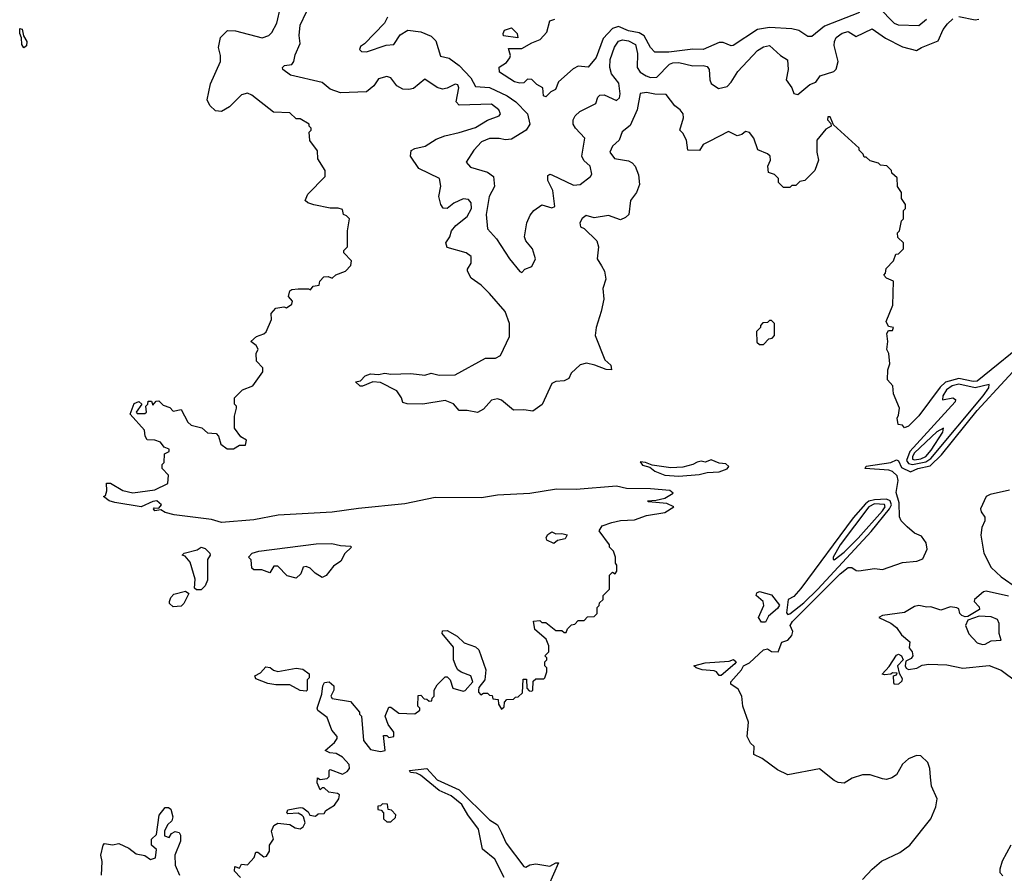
# Model space of a CAD drawing. Extents: x 2472589 to 2662339, y 701009 to 849030.
# Tile 152 of 256: x 2564844 to 2569730, y 756205 to 760443. Entities that reach past the tile are written whole.
import ezdxf

# ---------------------------------------------------------------- set-up
doc = ezdxf.new("R2010")
doc.units = 0

msp = doc.modelspace()

# ---------------------------------------------------------------- linework, layer by layer
at = {"layer": '0CON05XD'}
for points in [[(2565585, 758300), (2565585, 758310), (2565560, 758320), (2565542.5, 758345), (2565515, 758356), (2565477, 758357), (2565466.7, 758375), (2565463.3, 758405), (2565392.5, 758485), (2565412.6, 758537.4), (2565435, 758547.5), (2565450, 758535), (2565422.5, 758495), (2565427.5, 758487.5), (2565465, 758487.5), (2565472.5, 758495), (2565470, 758525), (2565480, 758535), (2565481.7, 758548.3), (2565498.3, 758548.3), (2565505, 758530), (2565521.7, 758548.3), (2565535, 758550), (2565555, 758530), (2565588.3, 758518.3), (2565605, 758500), (2565645, 758507.5), (2565677.5, 758445), (2565695, 758430), (2565747, 758417), (2565775, 758392.5), (2565818.3, 758388.3), (2565830, 758375), (2565842.5, 758335), (2565873, 758313), (2565905, 758312.5), (2565935, 758330), (2565965, 758330), (2565970, 758355), (2565941.7, 758371.7), (2565910, 758415), (2565910, 758475), (2565920, 758515), (2565920, 758525), (2565910, 758535), (2565910, 758565), (2565950, 758605), (2566000, 758625), (2566050, 758695), (2566050, 758715), (2566018.3, 758748.3), (2566017.5, 758785), (2566027, 758807), (2566017.5, 758825), (2565990, 758845), (2566019.5, 758870.5), (2566055, 758883.3), (2566066.4, 758893.6), (2566093.3, 758955), (2566092.5, 758985), (2566115, 759010), (2566155, 759017.5), (2566167, 759013), (2566195, 759030), (2566197.5, 759045), (2566178.3, 759068.3), (2566183.6, 759096.4), (2566195, 759103.3), (2566226.4, 759106.4), (2566277.5, 759107.5), (2566287.5, 759102.5), (2566300, 759120), (2566330, 759125), (2566332.5, 759145), (2566353.9, 759166.1), (2566375, 759167.5), (2566395, 759160), (2566413, 759177), (2566460, 759195), (2566487, 759223), (2566490, 759245), (2566452.5, 759285), (2566453, 759297), (2566470, 759315), (2566471.2, 759395), (2566480, 759455), (2566465, 759470), (2566450, 759475), (2566445, 759500), (2566425, 759507.5), (2566385, 759507.5), (2566303.6, 759523.6), (2566273, 759533), (2566260, 759545), (2566273.6, 759576.4), (2566360, 759665), (2566360, 759695), (2566323, 759753), (2566321.7, 759791.7), (2566283, 759843), (2566280, 759885), (2566290, 759895), (2566290, 759905), (2566280, 759915), (2566280, 759925), (2566235, 759950), (2566215, 759950), (2566185, 759980), (2566103.3, 759983.3), (2565995, 760068), (2565975, 760077.5), (2565945, 760070), (2565885, 760010), (2565845, 759987.5), (2565815, 759990), (2565787, 760017), (2565773.3, 760045), (2565791.2, 760125), (2565840, 760235), (2565840, 760265), (2565830, 760305), (2565840, 760355), (2565875, 760390), (2565915, 760387.5), (2566047, 760353), (2566080, 760365), (2566095, 760380), (2566119.2, 760425), (2566138.6, 760505)], [(2569343.3, 760443.3), (2569305, 760413.3), (2569205, 760415.7), (2569185, 760424.3), (2569105.4, 760505.4)], [(2569865, 758867.5), (2569595, 758648.9), (2569575, 758645.9), (2569505, 758662.3), (2569437.4, 758642.6), (2569412, 758618), (2569305, 758476.5), (2569255, 758424.3), (2569235, 758417.5), (2569225, 758430), (2569203.6, 758433.6), (2569197.5, 758465), (2569205, 758480), (2569210, 758515), (2569180, 758585), (2569177.5, 758625), (2569150, 758655), (2569152.5, 758705), (2569162.5, 758735), (2569157.5, 758785), (2569147.5, 758805), (2569152.5, 758845), (2569146.7, 758885), (2569155, 758900), (2569175, 758900), (2569180, 758915), (2569155, 758920), (2569143.3, 758945), (2569176.7, 759025), (2569180, 759145), (2569145, 759160), (2569132.5, 759175), (2569140, 759185), (2569143, 759207), (2569180, 759245), (2569191.7, 759278.3), (2569205, 759280), (2569230, 759305), (2569230, 759335), (2569201.7, 759361.7), (2569200, 759385), (2569210, 759395), (2569220, 759445), (2569230, 759455), (2569230, 759495), (2569240, 759505), (2569240, 759525), (2569220, 759555), (2569220, 759585), (2569200, 759615), (2569198.3, 759658.3), (2569171.7, 759681.7), (2569170, 759695), (2569147, 759717), (2569115, 759720), (2569105, 759730), (2569065, 759742.5), (2569045, 759760), (2569035, 759760), (2569030, 759775), (2569010, 759795), (2569010, 759805), (2568881.7, 759921.7), (2568865, 759960), (2568855, 759960), (2568852.5, 759945), (2568868.3, 759928.3), (2568870, 759915), (2568845, 759900), (2568800, 759845), (2568800, 759785), (2568807.5, 759745), (2568790, 759695), (2568740, 759645), (2568715, 759640), (2568695, 759620), (2568675, 759620), (2568665, 759610), (2568635, 759610), (2568610, 759635), (2568610, 759655), (2568590, 759675), (2568560, 759685), (2568556.7, 759715), (2568570, 759745), (2568568.8, 759765), (2568555, 759777.5), (2568507, 759797), (2568486.7, 759855), (2568465, 759882.5), (2568445, 759887.5), (2568426.7, 759873.3), (2568405, 759866.7), (2568361.7, 759888.3), (2568265, 759838.8), (2568235, 759823.3), (2568217, 759793), (2568160, 759795), (2568153.3, 759845), (2568135, 759880), (2568120, 759895), (2568138, 759955), (2568136.2, 759975), (2568122, 759995), (2568094.6, 760014.6), (2568052.1, 760072.1), (2567995, 760073.8), (2567955, 760081.9), (2567923.7, 760076.3), (2567907.8, 759995), (2567872.7, 759917.3), (2567834, 759886), (2567818.8, 759845), (2567786.2, 759815), (2567772.9, 759785), (2567795, 759754.2), (2567865, 759742.5), (2567882.4, 759732.4), (2567897.5, 759715), (2567915, 759672.5), (2567920, 759625), (2567904.3, 759585), (2567874.5, 759545.5), (2567866.2, 759475), (2567849.7, 759460.3), (2567825, 759450), (2567765, 759470.8), (2567695, 759458.8), (2567655, 759471.2), (2567635, 759456.7), (2567623.3, 759435), (2567627.5, 759415), (2567645, 759406.7), (2567708, 759345), (2567715.8, 759315), (2567708.8, 759255), (2567730.7, 759220.7), (2567746, 759195), (2567752, 759155), (2567737.7, 759107.7), (2567742, 759055), (2567730, 758995), (2567704, 758915), (2567698.8, 758875), (2567747.5, 758755), (2567777.2, 758727.2), (2567780, 758705), (2567755, 758705.8), (2567698.3, 758728.3), (2567657.3, 758737.3), (2567625, 758728.8), (2567581.2, 758688.8), (2567568.8, 758661.2), (2567545, 758650.8), (2567505, 758647.5), (2567485, 758636), (2567437.3, 758532.7), (2567390.7, 758499.3), (2567345, 758506.2), (2567295, 758504), (2567235, 758553.8), (2567215, 758560), (2567185, 758553.8), (2567145, 758508.8), (2567115, 758492), (2567065, 758502.5), (2567025, 758502), (2566996.1, 758536.1), (2566955, 758553.1), (2566845, 758534.2), (2566766.4, 758536.4), (2566745, 758542.5), (2566738, 758565), (2566715, 758600), (2566635, 758641.1), (2566595.5, 758644.5), (2566545, 758623.3), (2566533.9, 758623.9), (2566510, 758645), (2566535, 758650), (2566557.5, 758675), (2566585, 758685.6), (2566625, 758680.8), (2566655, 758687.3), (2566685, 758682.5), (2566785, 758687.1), (2566855, 758677.8), (2566885, 758688.1), (2566925, 758677.8), (2567005, 758680.5), (2567155, 758762.1), (2567205, 758762.8), (2567229.4, 758775), (2567275, 758870), (2567274, 758935), (2567253.3, 758995), (2567175, 759084.3), (2567134.2, 759124.2), (2567085, 759160), (2567066.2, 759195), (2567066.2, 759205), (2567083.8, 759235), (2567085, 759267.5), (2567060, 759285), (2566965, 759311.9), (2566958.8, 759335), (2566977.7, 759365), (2566987.1, 759395), (2567008.5, 759421.5), (2567065, 759465.7), (2567086.4, 759505), (2567085, 759533.3), (2567070.3, 759550.3), (2567045, 759553.1), (2566997.9, 759532.1), (2566965, 759506.2), (2566945, 759506.7), (2566934, 759525), (2566924.4, 759564.4), (2566933.2, 759616.8), (2566927.1, 759655), (2566823.7, 759703.7), (2566783.8, 759765), (2566786.4, 759793.6), (2566805, 759803.8), (2566856.7, 759815), (2566910.9, 759849.1), (2566953.3, 759866.7), (2567025, 759882.1), (2567105, 759908.2), (2567165.4, 759944.6), (2567222.5, 759965), (2567230, 759975), (2567222, 759995), (2567185, 760024.3), (2567025, 760018.6), (2567010, 760035), (2567023.8, 760105), (2567018.8, 760118.8), (2567005, 760123.3), (2566965, 760102.5), (2566941.2, 760098.8), (2566916.3, 760106.3), (2566855, 760148), (2566798, 760102), (2566774.4, 760095.6), (2566745, 760098.5), (2566715, 760114.4), (2566685, 760154.2), (2566665, 760160.8), (2566625, 760150), (2566602, 760115), (2566565, 760084.2), (2566435, 760080.6), (2566385, 760097.5), (2566345, 760131.1), (2566187.7, 760167.7), (2566150, 760195), (2566147.5, 760205), (2566157.5, 760215), (2566195, 760221.2), (2566204, 760235), (2566211.5, 760268.5), (2566236.2, 760325), (2566230, 760365), (2566235.8, 760415), (2566267.3, 760482.7)], [(2566669.6, 760455), (2566654.1, 760425.9), (2566555, 760322.5), (2566535, 760310), (2566530, 760295), (2566540, 760285), (2566565, 760282.9), (2566663.2, 760316.8), (2566700.8, 760319.2), (2566732, 760368), (2566769.8, 760390.2), (2566835, 760382.2), (2566885, 760361.8), (2566908.7, 760338.7), (2566932.1, 760262.1), (2566975, 760251.5), (2567025.1, 760215.1), (2567083.3, 760155), (2567105, 760111.4), (2567175, 760106.6), (2567263.1, 760065), (2567305.7, 760035.7), (2567364.6, 759975), (2567375.3, 759925), (2567356.7, 759895), (2567285, 759849.5), (2567255, 759846.4), (2567223.8, 759853.8), (2567175, 759853.8), (2567135, 759836.7), (2567098, 759795), (2567060, 759735), (2567080.5, 759710.5), (2567165, 759685.5), (2567194.6, 759664.6), (2567200, 759615), (2567173.8, 759565), (2567159.1, 759475), (2567165.6, 759405), (2567210.6, 759355), (2567273.8, 759255), (2567325, 759193.3), (2567335, 759187.5), (2567350, 759205), (2567385, 759217.5), (2567403.8, 759255), (2567389.4, 759305), (2567355.6, 759345), (2567348.9, 759365), (2567360.6, 759435), (2567377.6, 759472.4), (2567396, 759495), (2567435, 759523.8), (2567485, 759508.8), (2567498.8, 759515), (2567490, 759595), (2567464, 759645), (2567465, 759670), (2567475, 759676.7), (2567485, 759673.3), (2567592.2, 759622.2), (2567625.6, 759624.4), (2567676.7, 759665), (2567683.3, 759676.7), (2567675.5, 759715.5), (2567643.6, 759743.6), (2567634.2, 759765), (2567648.8, 759855), (2567601.9, 759905), (2567590.6, 759925), (2567590, 759945), (2567600, 759965), (2567622.8, 759987.2), (2567702.7, 760027.3), (2567712.3, 760057.7), (2567722.3, 760067.7), (2567745, 760070), (2567805, 760042), (2567820.8, 760055), (2567824.2, 760075), (2567817.4, 760127.4), (2567780.6, 760175), (2567772.7, 760205), (2567774.6, 760245), (2567795, 760306), (2567815, 760336.5), (2567835, 760343.1), (2567865, 760338.1), (2567899.2, 760319.2), (2567910.4, 760275), (2567908.5, 760205), (2567922.3, 760182.3), (2567952, 760165), (2567975, 760155.5), (2568005, 760157.8), (2568068.1, 760221.9), (2568085, 760229.4), (2568115, 760230.8), (2568185, 760213.8), (2568235, 760215.6), (2568255, 760210), (2568266, 760195), (2568268, 760145), (2568275.8, 760125.8), (2568311.7, 760101.7), (2568355, 760112), (2568375, 760132), (2568408.2, 760185), (2568505, 760289.4), (2568535, 760307.8), (2568565, 760314.2), (2568618.8, 760265), (2568654.4, 760244.4), (2568658.1, 760195), (2568647.5, 760145), (2568675.8, 760105), (2568685.9, 760075.9), (2568705, 760070.8), (2568765, 760121.2), (2568795, 760133.3), (2568816, 760164), (2568883.6, 760186.4), (2568895, 760197.5), (2568905.8, 760235), (2568885.8, 760315), (2568887.1, 760335), (2568895.8, 760355), (2568925, 760375.6), (2568955, 760384), (2568995, 760360), (2569075, 760397.1), (2569140.9, 760350.9), (2569225, 760307.5), (2569295, 760289.2), (2569318.8, 760305), (2569401.5, 760338.5), (2569426.2, 760393.8), (2569447.5, 760422.5), (2569475, 760447.5)], [(2569011.6, 760478.4), (2568838.4, 760411.6), (2568775, 760359.2), (2568755, 760359.2), (2568709.6, 760389.6), (2568675, 760398.2), (2568565.3, 760404.7), (2568505, 760393.8), (2568385, 760314.3), (2568375, 760313.1), (2568335, 760330), (2568315, 760330), (2568235, 760294.7), (2568183.9, 760296.1), (2568065, 760281.8), (2567995, 760281.4), (2567975, 760304.3), (2567943.1, 760363.1), (2567917.4, 760377.4), (2567865, 760388.2), (2567815, 760409.1), (2567785, 760400), (2567739.6, 760350.4), (2567704, 760255), (2567665, 760207.5), (2567615, 760212.5), (2567590.9, 760199.1), (2567517.5, 760135), (2567503, 760097), (2567480, 760085), (2567455, 760060), (2567442.5, 760065), (2567440, 760105), (2567410.7, 760120.7), (2567386.1, 760146.1), (2567363, 760147), (2567345, 760130), (2567325, 760127.5), (2567300, 760135), (2567225, 760182.5), (2567223, 760207), (2567259.3, 760230.7), (2567276.1, 760253.9), (2567280, 760265), (2567270, 760300), (2567335, 760300), (2567385, 760328.8), (2567426, 760344), (2567459.2, 760380.8), (2567475, 760437.5), (2567500, 760445)], [(2569505, 760458.5), (2569585, 760442.9), (2569604.3, 760445.7)], [(2564865, 760302.5), (2564855, 760320), (2564853, 760353), (2564843.8, 760375), (2564845, 760400), (2564855.9, 760395.9), (2564862.5, 760362.5), (2564878.8, 760335), (2564877.3, 760312.7), (2564865, 760302.5)], [(2567315, 760352.5), (2567245, 760362.5), (2567242.5, 760375), (2567249.3, 760390.7), (2567285, 760403.3), (2567313.3, 760375), (2567315, 760352.5)], [(2568535, 758830), (2568561.7, 758858.3), (2568578.3, 758861.7), (2568590, 758875), (2568590, 758935), (2568575, 758950), (2568565, 758950), (2568555, 758940), (2568531.7, 758938.3), (2568520, 758925), (2568520, 758915), (2568500, 758895), (2568501.7, 758841.7), (2568515, 758830), (2568535, 758830)], [(2569026.4, 756173.6), (2569074.1, 756225.9), (2569121.2, 756265), (2569212.1, 756307.9), (2569261.2, 756345), (2569366.2, 756475), (2569390, 756535), (2569396.7, 756575), (2569368.3, 756638.3), (2569363, 756683), (2569360, 756725), (2569350, 756755), (2569315, 756787.5), (2569295, 756790), (2569255, 756773.3), (2569225, 756746.7), (2569195, 756693.3), (2569171.7, 756678.3), (2569145, 756671.2), (2569125, 756673.3), (2569065, 756693.3), (2569026.4, 756693.6), (2568975, 756676.7), (2568935, 756653.3), (2568905, 756656.7), (2568886.4, 756666.4), (2568813, 756723), (2568655, 756694), (2568605, 756718.9), (2568528.8, 756775), (2568486.7, 756795), (2568488, 756835), (2568470.6, 756850.6), (2568453.3, 756885), (2568460, 756955), (2568432.5, 757035), (2568427.5, 757085), (2568409.3, 757119.3), (2568373.6, 757143.6), (2568373.3, 757155), (2568425.4, 757214.6), (2568436, 757235), (2568465, 757250.6), (2568535, 757314.3), (2568555, 757318.8), (2568575, 757306.2), (2568607.5, 757305), (2568626.7, 757353.3), (2568655, 757361.9), (2568674.8, 757385.2), (2568681.1, 757405), (2568667.2, 757435), (2568678.6, 757455), (2568915, 757692.1), (2568955, 757722.5), (2568973.9, 757723.9), (2568995, 757708.8), (2569007.3, 757707.3), (2569085, 757718.8), (2569125.9, 757714.1), (2569225, 757747.5), (2569295.9, 757754.1), (2569325, 757766.7), (2569346.7, 757815), (2569342.5, 757845), (2569319.3, 757879.3), (2569285, 757893.3), (2569247.5, 757925), (2569217.5, 757955), (2569210, 757975), (2569208.8, 758045), (2569193.3, 758095), (2569202.5, 758155), (2569198.3, 758178.3), (2569175, 758200), (2569156.4, 758206.4), (2569040, 758215), (2569045, 758225.7), (2569166.1, 758243.9), (2569195, 758258), (2569205, 758252.5), (2569220.2, 758220.2), (2569265, 758198.1), (2569301.2, 758215), (2569362, 758228), (2569418.1, 758281.9), (2569595, 758502.3), (2569869.9, 758800.1)], [(2569275, 758234.9), (2569341.3, 758248.7), (2569365.1, 758264.9), (2569625.2, 758575), (2569652.5, 758615), (2569655, 758632.5), (2569585, 758615.2), (2569505, 758634.2), (2569471.1, 758625), (2569443.3, 758605), (2569424.5, 758575), (2569423.3, 758555), (2569475, 758565.8), (2569487.9, 758557.9), (2569485.5, 758545), (2569261, 758299), (2569244.6, 758255), (2569255, 758239), (2569275, 758234.9)], [(2569285, 758257.2), (2569315, 758263.4), (2569340.5, 758275), (2569366.5, 758305), (2569425.6, 758395), (2569427.5, 758415), (2569395, 758396.9), (2569285, 758292.8), (2569273.7, 758275), (2569275, 758261.2), (2569285, 758257.2)], [(2565940, 756185), (2565910, 756215), (2565911.7, 756238.3), (2565935, 756230), (2565945, 756250), (2565975, 756247.5), (2566007, 756283), (2566015, 756310), (2566025, 756310), (2566055, 756287.5), (2566069.3, 756290.7), (2566083.3, 756315), (2566083.3, 756345), (2566102.5, 756375), (2566093.3, 756415), (2566105, 756442.5), (2566125, 756453.3), (2566185, 756447.5), (2566210.5, 756430.5), (2566235, 756426.2), (2566250, 756435), (2566260, 756455), (2566252.5, 756485), (2566245, 756492.5), (2566225, 756503.3), (2566175, 756500), (2566170, 756505), (2566175, 756520), (2566235, 756532.5), (2566249.3, 756529.3), (2566275, 756510), (2566283, 756493), (2566311.7, 756488.3), (2566325, 756500), (2566355, 756502.5), (2566363.3, 756516.7), (2566406.4, 756543.6), (2566427.5, 756575), (2566430, 756595), (2566421.7, 756601.7), (2566378.3, 756608.3), (2566355, 756630), (2566345, 756630), (2566335, 756620), (2566320, 756655), (2566321.7, 756678.3), (2566335, 756670), (2566370, 756675), (2566380, 756685), (2566380, 756715), (2566385, 756720), (2566445, 756698), (2566469.1, 756710.9), (2566480, 756725), (2566478.8, 756745), (2566445, 756781.2), (2566415, 756800), (2566383.6, 756803.6), (2566360, 756815), (2566406.7, 756855), (2566420, 756875), (2566420, 756885), (2566392.5, 756915), (2566368.8, 756978.8), (2566324.1, 757014.1), (2566320, 757025), (2566342.5, 757095), (2566347.5, 757135), (2566357, 757153), (2566380, 757155), (2566403.3, 757135), (2566403.3, 757115), (2566387.5, 757085), (2566395, 757072.5), (2566485, 757057.5), (2566530, 757005), (2566530, 756995), (2566540, 756985), (2566550, 756865), (2566585, 756820), (2566635, 756810), (2566657.5, 756815), (2566650, 756890), (2566665, 756890), (2566675, 756880), (2566700, 756885), (2566700, 756905), (2566673, 756943), (2566657.5, 756985), (2566675, 757030), (2566685, 757030), (2566725, 757000), (2566805, 756997.5), (2566830, 757015), (2566830, 757025), (2566820, 757035), (2566821.7, 757088.3), (2566835, 757090), (2566851.7, 757071.7), (2566865, 757070), (2566875, 757060), (2566888.3, 757061.7), (2566890, 757075), (2566900, 757085), (2566900, 757115), (2566915, 757140), (2566955, 757180), (2566965, 757180), (2566980, 757165), (2566992.5, 757125), (2567045, 757110), (2567055, 757112.5), (2567093.3, 757155), (2567083.3, 757185), (2567034, 757204), (2567017.5, 757215), (2567009.3, 757229.3), (2566996.2, 757265), (2566997, 757327), (2566940, 757395), (2566941.7, 757408.3), (2566965, 757410), (2567015, 757382.5), (2567049.3, 757349.3), (2567105, 757330), (2567122.5, 757315), (2567157.5, 757215), (2567152.5, 757165), (2567123, 757127), (2567120, 757115), (2567120, 757105), (2567131.7, 757091.7), (2567145, 757100), (2567165, 757100), (2567175, 757090), (2567188.3, 757088.3), (2567191.7, 757071.7), (2567218.3, 757068.3), (2567220, 757045), (2567235, 757020), (2567248.3, 757031.7), (2567250, 757055), (2567261.7, 757068.3), (2567295, 757070), (2567305, 757080), (2567318.3, 757081.7), (2567338.3, 757101.7), (2567341.7, 757168.3), (2567358.3, 757168.3), (2567360, 757125), (2567371.7, 757111.7), (2567385, 757110), (2567390, 757115), (2567391.7, 757158.3), (2567405, 757170), (2567445, 757170), (2567450, 757175), (2567460, 757205), (2567460, 757225), (2567450, 757235), (2567450, 757255), (2567460, 757265), (2567460, 757275), (2567450, 757285), (2567470, 757305), (2567470, 757335), (2567457, 757367), (2567400, 757415), (2567393, 757457), (2567425, 757460), (2567435, 757450), (2567455, 757450), (2567505, 757410), (2567535, 757410), (2567545, 757400), (2567555, 757400), (2567561.7, 757418.3), (2567581.7, 757438.3), (2567598.3, 757441.7), (2567615, 757460), (2567645, 757460), (2567661.7, 757478.3), (2567695, 757480), (2567710, 757495), (2567710, 757525), (2567720, 757535), (2567721.7, 757548.3), (2567740, 757565), (2567740, 757585), (2567770, 757615), (2567770, 757685), (2567785, 757700), (2567798.3, 757691.7), (2567807.5, 757705), (2567807.5, 757735), (2567800, 757745), (2567800, 757775), (2567790, 757805), (2567770, 757825), (2567770, 757835), (2567720, 757905), (2567735, 757930), (2567782.7, 757947.3), (2567825, 757957.1), (2567895, 757960), (2567955, 757982), (2568045, 757996.7), (2568090, 758025), (2568055, 758041.2), (2567965, 758050), (2567960, 758055), (2568003, 758057), (2568045, 758067.5), (2568087, 758093), (2568070, 758105), (2567975, 758114), (2567855, 758115.8), (2567805, 758126.7), (2567605, 758110), (2567508.3, 758111.7), (2567375, 758090), (2567215, 758082.9), (2567135, 758069.4), (2566905, 758070), (2566755, 758040), (2566525.6, 758015.6), (2566395, 757998), (2566126.1, 757983.9), (2566005, 757960), (2565845, 757947.1), (2565795, 757960.8), (2565610, 757985), (2565565, 757996.7), (2565545, 758010), (2565514.4, 758004.4), (2565507.5, 758015), (2565511.2, 758018.8), (2565535, 758017.5), (2565547.5, 758035), (2565525, 758053.8), (2565505, 758051.2), (2565446, 758024), (2565315.9, 758045.9), (2565287.5, 758055), (2565260, 758075), (2565268.8, 758081.2), (2565276.1, 758103.9), (2565275, 758142.5), (2565295, 758141.2), (2565355, 758106.2), (2565405, 758093.3), (2565515, 758109.2), (2565579.3, 758140.7), (2565581.7, 758181.7), (2565550, 758215), (2565550, 758235), (2565560, 758245), (2565563, 758287), (2565585, 758300)], [(2568115, 758177.1), (2568215, 758184.2), (2568255, 758194.2), (2568315, 758198), (2568355, 758212.5), (2568362.5, 758225), (2568348.3, 758238.3), (2568315, 758241.2), (2568275, 758257.5), (2568245, 758246.7), (2568225, 758251.2), (2568205, 758246.2), (2568185, 758234.2), (2568135, 758221.4), (2568075, 758218.9), (2567981.7, 758231.7), (2567950, 758245), (2567922.5, 758247.5), (2567935, 758232), (2567970.7, 758220.7), (2567995, 758200.8), (2568045, 758182.5), (2568115, 758177.1)], [(2569755, 758106.8), (2569660, 758085), (2569640, 758075), (2569612.5, 758015), (2569615, 758000), (2569633, 757973), (2569633.3, 757955), (2569618.8, 757921.2), (2569613.9, 757883.9), (2569628.8, 757795), (2569665, 757723.3), (2569715, 757677.5), (2569795, 757620)], [(2568655, 757490), (2568665, 757493.3), (2568735, 757547.6), (2568804, 757615), (2569068.6, 757901.4), (2569160.7, 758015), (2569169.7, 758035), (2569163.8, 758055), (2569145, 758062), (2569085, 758058.6), (2569057.6, 758052.4), (2569040.7, 758039.3), (2568980.4, 757969.6), (2568721, 757619), (2568685, 757578.8), (2568657.5, 757565), (2568648.3, 757498.3), (2568655, 757490)], [(2568885, 757762), (2568935, 757798.9), (2569005, 757869.5), (2569125, 758004), (2569138.4, 758025), (2569136.2, 758036.2), (2569085, 758038.6), (2569057.8, 758025), (2568915.3, 757835), (2568881.4, 757775), (2568880, 757765), (2568885, 757762)], [(2567495, 757842.5), (2567459.3, 757859.3), (2567457, 757873), (2567465, 757887.5), (2567485, 757900), (2567505, 757890), (2567535, 757892.5), (2567560, 757885), (2567550, 757865), (2567513, 757857), (2567495, 757842.5)], [(2565745, 757612), (2565722, 757612), (2565711.2, 757621.2), (2565713.8, 757665), (2565690, 757750), (2565665, 757780), (2565650, 757785), (2565660, 757795), (2565725, 757811.2), (2565745, 757824.7), (2565765, 757816.9), (2565786.7, 757795), (2565788.8, 757785), (2565776.2, 757763.8), (2565775, 757661.2), (2565765, 757632), (2565745, 757612)], [(2566215, 757670), (2566171.7, 757681.7), (2566125, 757730), (2566105, 757730), (2566085, 757697.5), (2566045, 757712.5), (2566005, 757712.5), (2565995, 757720), (2565991.7, 757761.7), (2565980, 757775), (2565997.5, 757795), (2566030, 757805), (2566315, 757840.5), (2566392.3, 757842.3), (2566435, 757832.5), (2566485, 757830), (2566490, 757825), (2566457, 757793), (2566437.5, 757755), (2566400.7, 757729.3), (2566365, 757683.3), (2566345, 757673.3), (2566310, 757695), (2566285, 757720), (2566265, 757727.5), (2566250, 757725), (2566238.3, 757691.7), (2566215, 757670)], [(2565605, 757528.8), (2565587.5, 757545), (2565586.7, 757555), (2565593.3, 757575), (2565609.5, 757590.5), (2565666.4, 757606.4), (2565682.5, 757595), (2565658.8, 757545), (2565645, 757532), (2565605, 757528.8)], [(2568525, 757452), (2568510, 757475), (2568536.7, 757535), (2568532.5, 757555), (2568498.1, 757585), (2568501.8, 757598.2), (2568515, 757604.5), (2568575, 757588), (2568615, 757536.2), (2568605, 757520), (2568559.1, 757480.9), (2568545, 757452.5), (2568525, 757452)], [(2569750.6, 757580.6), (2569640, 757605), (2569627, 757603), (2569582.5, 757565), (2569580, 757555), (2569605, 757528), (2569606.5, 757515), (2569549.5, 757480.5), (2569535, 757478.2), (2569519.5, 757485), (2569510, 757495), (2569505, 757517.5), (2569495, 757523.8), (2569462.3, 757527.7), (2569415, 757511.9), (2569365, 757528.8), (2569345, 757526.2), (2569305, 757534), (2569285, 757530), (2569235, 757500), (2569125, 757485.7), (2569107.5, 757475), (2569166.7, 757446.7), (2569195.6, 757425.6), (2569219.3, 757389.3), (2569261.2, 757355), (2569258, 757325), (2569272.2, 757305), (2569275.4, 757284.6), (2569268.3, 757271.7), (2569241.7, 757258.3), (2569238, 757235), (2569243.1, 757223.1), (2569255, 757217.5), (2569296.4, 757223.6), (2569322, 757238), (2569355, 757244), (2569445, 757240), (2569525, 757223.3), (2569655, 757236.7), (2569713.8, 757213.8), (2569792.5, 757155)], [(2569621.1, 757341.1), (2569635, 757343.3), (2569665, 757358.6), (2569715, 757362.5), (2569704.2, 757395), (2569704.4, 757445), (2569696.4, 757465), (2569665, 757478.4), (2569605, 757482.2), (2569548.7, 757461.3), (2569536.7, 757435), (2569554.5, 757394.5), (2569595, 757349.6), (2569621.1, 757341.1)], [(2569185, 757142.5), (2569181.2, 757151.2), (2569180, 757185), (2569195, 757190), (2569198.3, 757198.3), (2569175, 757200), (2569167, 757193), (2569135, 757190), (2569123.3, 757193.3), (2569158.8, 757231.2), (2569195, 757287.5), (2569205, 757293.3), (2569220, 757285), (2569227.5, 757265), (2569200, 757235), (2569208.3, 757198.3), (2569223, 757173), (2569220.7, 757159.3), (2569205, 757143.3), (2569185, 757142.5)], [(2566265, 757110), (2566235, 757112.5), (2566185, 757140), (2566115, 757140), (2566075, 757147.5), (2566015, 757170), (2566010, 757185), (2566039.3, 757200.7), (2566065, 757230), (2566087, 757227), (2566103, 757213), (2566125, 757207.5), (2566215, 757223.3), (2566249.3, 757219.3), (2566280, 757195), (2566280, 757175), (2566270, 757165), (2566270, 757115), (2566265, 757110)], [(2568325, 757187.5), (2568315, 757187.5), (2568302.5, 757205), (2568290.5, 757210.5), (2568230, 757215), (2568200, 757225), (2568190, 757235), (2568245, 757250), (2568365, 757258), (2568385.8, 757265.8), (2568398.8, 757255), (2568393.3, 757245), (2568325, 757187.5)], [(2567248.2, 756185), (2567201.8, 756275), (2567140.6, 756325), (2567120, 756425), (2567067.7, 756495), (2567037.4, 756547.4), (2566985, 756589.6), (2566925, 756615.5), (2566832, 756692), (2566812.2, 756702.2), (2566782.5, 756705), (2566777.5, 756715), (2566865, 756725.7), (2566915, 756669.5), (2567025, 756618.9), (2567175, 756470.6), (2567215, 756445.7), (2567235, 756406.2), (2567258.1, 756355), (2567345, 756238.6), (2567355, 756235.8), (2567375, 756247.1), (2567405, 756252.5), (2567475, 756241.2), (2567505, 756257.5), (2567517.5, 756257.5), (2567468.8, 756145)], [(2566685, 756460), (2566708.3, 756481.7), (2566710, 756495), (2566688.3, 756518.3), (2566671.7, 756521.7), (2566668.3, 756548.3), (2566645, 756550), (2566635, 756540), (2566621.7, 756538.3), (2566621.7, 756521.7), (2566638.3, 756518.3), (2566650, 756505), (2566650, 756475), (2566665, 756460), (2566685, 756460)], [(2565250, 756195), (2565253.6, 756263.6), (2565246.2, 756295), (2565257.5, 756345), (2565265, 756352.5), (2565305, 756346.7), (2565335, 756353.3), (2565385, 756330), (2565422.3, 756302.3), (2565465, 756293.3), (2565493.6, 756273.6), (2565518.3, 756281.7), (2565523, 756323), (2565497.5, 756345), (2565497.5, 756375), (2565522.5, 756397.5), (2565536.1, 756493.9), (2565565, 756532.5), (2565581.7, 756531.7), (2565593, 756523), (2565603.3, 756485), (2565598.8, 756465), (2565577.5, 756445), (2565562.5, 756415), (2565561.7, 756391.7), (2565585, 756382.5), (2565597, 756403), (2565615, 756412.5), (2565635, 756407.5), (2565642.5, 756395), (2565642.5, 756365), (2565613.8, 756295), (2565616, 756245), (2565637.5, 756195)], [(2569762.5, 756345), (2569720, 756265), (2569707.5, 756225), (2569708.3, 756208.3), (2569723, 756193)]]:
    msp.add_lwpolyline(points, dxfattribs=at)

doc.saveas('drawing.dxf')
